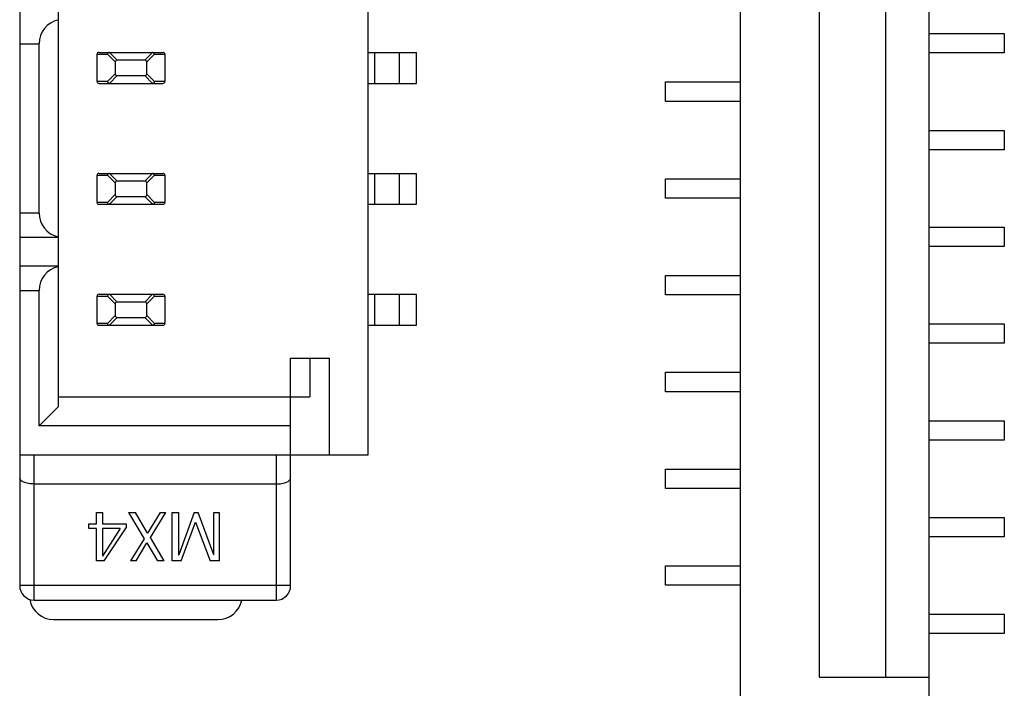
# Model space of a CAD drawing. Header units: millimetres. Extents: x 556 to 717, y 170 to 290.
# Tile 163 of 167: x 655.27 to 665.44, y 262.43 to 269.34. Entities that reach past the tile are written whole.
import ezdxf

# ---------------------------------------------------------------- set-up
doc = ezdxf.new("R2010")
doc.units = ezdxf.units.MM
doc.header["$LTSCALE"] = 30.734
doc.layers.get('0').update_dxf_attribs({"linetype": 'CONTINUOUS'})

msp = doc.modelspace()

# ---------------------------------------------------------------- linework, layer by layer
at = {"linetype": 'Continuous'}
for p, q in [((662.718, 260.084), (662.718, 276.604)), ((664.668, 260.084), (664.668, 276.604)), ((663.534, 262.544), (663.534, 274.144)), ((664.219, 262.544), (664.219, 274.144)), ((655.268, 272.94), (655.268, 263.49)), ((658.868, 264.84), (658.868, 271.59)), ((655.668, 265.34), (655.668, 271.09)), ((664.668, 269.194), (665.443, 269.194)), ((665.443, 269.194), (665.443, 268.994)), ((655.268, 269.09), (655.468, 269.09)), ((655.468, 267.34), (655.468, 269.09)), ((656.068, 268.98), (656.176, 268.98)), ((656.068, 268.7), (656.068, 268.98)), ((656.088, 269), (656.748, 269)), ((656.176, 268.98), (656.256, 268.901)), ((656.275, 268.92), (656.195, 269)), ((656.642, 269), (656.561, 268.92)), ((656.581, 268.901), (656.66, 268.98)), ((656.66, 268.98), (656.768, 268.98)), ((656.768, 268.98), (656.768, 268.7)), ((658.868, 269), (659.368, 269)), ((658.936, 269), (658.936, 268.68)), ((659.188, 269), (659.188, 268.68)), ((659.368, 268.68), (659.368, 269)), ((665.443, 268.994), (664.668, 268.994)), ((656.256, 268.901), (656.256, 268.78)), ((656.561, 268.92), (656.275, 268.92)), ((656.581, 268.78), (656.581, 268.901)), ((656.256, 268.78), (656.176, 268.7)), ((656.195, 268.68), (656.275, 268.761)), ((656.275, 268.761), (656.561, 268.761)), ((656.561, 268.761), (656.642, 268.68)), ((656.66, 268.7), (656.581, 268.78)), ((656.176, 268.7), (656.068, 268.7)), ((656.088, 268.68), (656.748, 268.68)), ((656.768, 268.7), (656.66, 268.7)), ((658.868, 268.68), (659.368, 268.68)), ((661.943, 268.694), (662.718, 268.694)), ((661.943, 268.494), (661.943, 268.694)), ((662.718, 268.494), (661.943, 268.494)), ((664.668, 268.194), (665.443, 268.194)), ((665.443, 268.194), (665.443, 267.994)), ((665.443, 267.994), (664.668, 267.994)), ((656.068, 267.73), (656.176, 267.73)), ((656.068, 267.45), (656.068, 267.73)), ((656.088, 267.75), (656.748, 267.75)), ((656.176, 267.73), (656.256, 267.651)), ((656.275, 267.67), (656.195, 267.75)), ((656.642, 267.75), (656.561, 267.67)), ((656.581, 267.651), (656.66, 267.73)), ((656.66, 267.73), (656.768, 267.73)), ((656.768, 267.73), (656.768, 267.45)), ((658.868, 267.75), (659.368, 267.75)), ((658.936, 267.75), (658.936, 267.43)), ((659.188, 267.75), (659.188, 267.43)), ((659.368, 267.43), (659.368, 267.75)), ((656.256, 267.651), (656.256, 267.53)), ((656.561, 267.67), (656.275, 267.67)), ((656.581, 267.53), (656.581, 267.651)), ((661.943, 267.694), (662.718, 267.694)), ((661.943, 267.494), (661.943, 267.694)), ((656.256, 267.53), (656.176, 267.45)), ((656.195, 267.43), (656.275, 267.511)), ((656.275, 267.511), (656.561, 267.511)), ((656.561, 267.511), (656.642, 267.43)), ((656.66, 267.45), (656.581, 267.53)), ((656.176, 267.45), (656.068, 267.45)), ((656.088, 267.43), (656.748, 267.43)), ((656.768, 267.45), (656.66, 267.45)), ((658.868, 267.43), (659.368, 267.43)), ((662.718, 267.494), (661.943, 267.494)), ((655.468, 267.34), (655.268, 267.34)), ((664.668, 267.194), (665.443, 267.194)), ((665.443, 267.194), (665.443, 266.994)), ((655.268, 267.09), (655.668, 267.09)), ((665.443, 266.994), (664.668, 266.994)), ((655.668, 266.79), (655.268, 266.79)), ((661.943, 266.694), (662.718, 266.694)), ((661.943, 266.494), (661.943, 266.694)), ((655.268, 266.54), (655.468, 266.54)), ((655.468, 265.14), (655.468, 266.54)), ((656.088, 266.5), (656.748, 266.5)), ((656.275, 266.42), (656.195, 266.5)), ((656.642, 266.5), (656.561, 266.42)), ((658.868, 266.5), (659.368, 266.5)), ((658.936, 266.5), (658.936, 266.18)), ((659.188, 266.5), (659.188, 266.18)), ((659.368, 266.18), (659.368, 266.5)), ((662.718, 266.494), (661.943, 266.494)), ((656.068, 266.48), (656.176, 266.48)), ((656.068, 266.2), (656.068, 266.48)), ((656.176, 266.48), (656.256, 266.401)), ((656.256, 266.401), (656.256, 266.28)), ((656.561, 266.42), (656.275, 266.42)), ((656.581, 266.401), (656.66, 266.48)), ((656.581, 266.28), (656.581, 266.401)), ((656.66, 266.48), (656.768, 266.48)), ((656.768, 266.48), (656.768, 266.2)), ((656.176, 266.2), (656.068, 266.2)), ((656.088, 266.18), (656.748, 266.18)), ((656.256, 266.28), (656.176, 266.2)), ((656.195, 266.18), (656.275, 266.261)), ((656.275, 266.261), (656.561, 266.261)), ((656.561, 266.261), (656.642, 266.18)), ((656.66, 266.2), (656.581, 266.28)), ((656.768, 266.2), (656.66, 266.2)), ((658.868, 266.18), (659.368, 266.18)), ((664.668, 266.194), (665.443, 266.194)), ((665.443, 266.194), (665.443, 265.994)), ((665.443, 265.994), (664.668, 265.994)), ((658.068, 265.84), (658.468, 265.84)), ((658.068, 263.49), (658.068, 265.84)), ((658.268, 265.84), (658.268, 265.44)), ((658.468, 264.84), (658.468, 265.84)), ((661.943, 265.694), (662.718, 265.694)), ((661.943, 265.494), (661.943, 265.694)), ((662.718, 265.494), (661.943, 265.494)), ((655.668, 265.44), (658.268, 265.44)), ((655.668, 265.34), (655.468, 265.14)), ((664.668, 265.194), (665.443, 265.194)), ((665.443, 265.194), (665.443, 264.994)), ((658.068, 265.14), (655.468, 265.14)), ((665.443, 264.994), (664.668, 264.994)), ((655.268, 264.84), (658.868, 264.84)), ((655.418, 263.34), (655.418, 264.84)), ((657.918, 264.84), (657.918, 263.34)), ((661.943, 264.694), (662.718, 264.694)), ((661.943, 264.494), (661.943, 264.694)), ((657.918, 264.54), (655.418, 264.54)), ((662.718, 264.494), (661.943, 264.494)), ((656.063, 264.246), (656.123, 264.246)), ((656.063, 264.129), (656.063, 264.246)), ((656.123, 264.246), (656.123, 264.129)), ((656.393, 264.246), (656.464, 264.246)), ((656.393, 264.246), (656.553, 263.975)), ((656.59, 264.033), (656.464, 264.246)), ((656.721, 264.246), (656.59, 264.033)), ((656.62, 263.987), (656.78, 264.246)), ((656.721, 264.246), (656.78, 264.246)), ((656.845, 264.246), (656.908, 264.246)), ((656.845, 263.746), (656.845, 264.246)), ((656.908, 264.246), (656.908, 263.809)), ((657.07, 264.246), (656.911, 263.809)), ((657.07, 264.246), (657.112, 264.246)), ((657.273, 263.809), (657.112, 264.246)), ((657.276, 264.246), (657.329, 264.246)), ((657.276, 263.809), (657.276, 264.246)), ((657.329, 264.246), (657.329, 263.746)), ((656.937, 263.746), (657.085, 264.146)), ((657.085, 264.146), (657.236, 263.746)), ((664.668, 264.194), (665.443, 264.194)), ((665.443, 264.194), (665.443, 263.994)), ((655.981, 264.129), (656.063, 264.129)), ((655.981, 264.082), (655.981, 264.129)), ((656.063, 264.082), (655.981, 264.082)), ((656.063, 263.746), (656.063, 264.082)), ((656.123, 264.129), (656.37, 264.129)), ((656.305, 264.082), (656.123, 264.082)), ((656.123, 264.082), (656.123, 263.794)), ((656.305, 264.082), (656.123, 263.794)), ((656.141, 263.746), (656.37, 264.088)), ((656.37, 264.129), (656.37, 264.088)), ((656.553, 263.975), (656.413, 263.746)), ((656.762, 263.746), (656.62, 263.987)), ((665.443, 263.994), (664.668, 263.994)), ((656.471, 263.746), (656.582, 263.931)), ((656.582, 263.931), (656.692, 263.746)), ((656.141, 263.746), (656.063, 263.746)), ((656.471, 263.746), (656.413, 263.746)), ((656.762, 263.746), (656.692, 263.746)), ((656.937, 263.746), (656.845, 263.746)), ((656.908, 263.809), (656.911, 263.809)), ((657.329, 263.746), (657.236, 263.746)), ((657.273, 263.809), (657.276, 263.809)), ((661.943, 263.694), (662.718, 263.694)), ((661.943, 263.494), (661.943, 263.694)), ((658.068, 263.49), (655.268, 263.49)), ((662.718, 263.494), (661.943, 263.494)), ((655.418, 263.34), (657.918, 263.34)), ((655.618, 263.14), (657.318, 263.14)), ((664.668, 263.194), (665.443, 263.194)), ((665.443, 263.194), (665.443, 262.994)), ((665.443, 262.994), (664.668, 262.994)), ((663.534, 262.544), (664.668, 262.544))]:
    msp.add_line(p, q, dxfattribs=at)
for centre, radius, start, end in [((656.088, 268.98), 0.02, 90, 180), ((656.748, 268.98), 0.02, 0, 90), ((656.088, 268.7), 0.02, 180, 270), ((656.748, 268.7), 0.02, 270, 0), ((656.088, 267.73), 0.02, 90, 180), ((656.748, 267.73), 0.02, 0, 90), ((656.088, 267.45), 0.02, 180, 270), ((656.748, 267.45), 0.02, 270, 0), ((656.088, 266.48), 0.02, 90, 180), ((656.748, 266.48), 0.02, 0, 90), ((656.088, 266.2), 0.02, 180, 270), ((656.748, 266.2), 0.02, 270, 0), ((655.418, 263.49), 0.15, 180, 270), ((657.918, 263.49), 0.15, 270, 0), ((655.618, 263.39), 0.25, 190.0208, 270), ((657.318, 263.39), 0.25, 270, 348.3667)]:
    msp.add_arc(centre, radius, start, end, dxfattribs=at)
for centre, major_axis, ratio, start_param, end_param in [((655.718, 269.09), (0.25, 0), 1, 1.772154, 3.141593), ((656.216, 268.98), (0.028, -0.0168), 0.38768, 2.566909, 2.633947), ((656.62, 268.98), (0.028, 0.0168), 0.38768, 0.507646, 0.574684), ((656.276, 268.899), (0.0151, -0.0151), 0.935113, 2.389713, 3.893472), ((656.56, 268.899), (0.0151, 0.0151), 0.935113, -0.751879, 0.751879), ((656.276, 268.781), (0.0151, 0.0151), 0.935113, -3.893472, -2.389713), ((656.56, 268.781), (0.0151, -0.0151), 0.935113, -0.751879, 0.751879), ((656.216, 268.7), (0.028, 0.0168), 0.38768, -2.633947, -2.566909), ((656.62, 268.7), (0.028, -0.0168), 0.38768, -0.574684, -0.507646), ((656.216, 267.73), (0.028, -0.0168), 0.38768, 2.566909, 2.633947), ((656.62, 267.73), (0.028, 0.0168), 0.38768, 0.507646, 0.574684), ((656.276, 267.649), (0.0151, -0.0151), 0.935113, 2.389713, 3.893472), ((656.56, 267.649), (0.0151, 0.0151), 0.935113, -0.751879, 0.751879), ((656.276, 267.531), (0.0151, 0.0151), 0.935113, -3.893472, -2.389713), ((656.56, 267.531), (0.0151, -0.0151), 0.935113, -0.751879, 0.751879), ((656.216, 267.45), (0.028, 0.0168), 0.38768, -2.633947, -2.566909), ((656.62, 267.45), (0.028, -0.0168), 0.38768, -0.574684, -0.507646), ((655.718, 267.34), (0.25, 0), 1, 3.141593, 4.511031), ((655.718, 266.54), (0.25, 0), 1, 1.772154, 3.141593), ((656.216, 266.48), (0.028, -0.0168), 0.38768, 2.566909, 2.633947), ((656.62, 266.48), (0.028, 0.0168), 0.38768, 0.507646, 0.574684), ((656.276, 266.399), (0.0151, -0.0151), 0.935113, 2.389713, 3.893472), ((656.56, 266.399), (0.0151, 0.0151), 0.935113, -0.751879, 0.751879), ((656.216, 266.2), (0.028, 0.0168), 0.38768, -2.633947, -2.566909), ((656.276, 266.281), (0.0151, 0.0151), 0.935113, -3.893472, -2.389713), ((656.56, 266.281), (0.0151, -0.0151), 0.935113, -0.751879, 0.751879), ((656.62, 266.2), (0.028, -0.0168), 0.38768, -0.574684, -0.507646)]:
    msp.add_ellipse(centre, major_axis=major_axis, ratio=ratio, start_param=start_param, end_param=end_param, dxfattribs=at)
for points, knots in [([(656.188, 268.998), (656.184, 268.997), (656.178, 268.991), (656.176, 268.984), (656.176, 268.98)], [0, 0, 0, 0, 0.498558, 1, 1, 1, 1]), ([(656.66, 268.98), (656.66, 268.984), (656.658, 268.991), (656.652, 268.997), (656.649, 268.998)], [0, 0, 0, 0, 0.501482, 1, 1, 1, 1]), ([(656.188, 268.682), (656.184, 268.684), (656.178, 268.689), (656.176, 268.697), (656.176, 268.7)], [0, 0, 0, 0, 0.498585, 1, 1, 1, 1]), ([(656.66, 268.7), (656.66, 268.696), (656.658, 268.689), (656.652, 268.684), (656.649, 268.682)], [0, 0, 0, 0, 0.501454, 1, 1, 1, 1]), ([(656.188, 267.748), (656.184, 267.747), (656.178, 267.741), (656.176, 267.734), (656.176, 267.73)], [0, 0, 0, 0, 0.498558, 1, 1, 1, 1]), ([(656.66, 267.73), (656.66, 267.734), (656.658, 267.741), (656.652, 267.747), (656.649, 267.748)], [0, 0, 0, 0, 0.501482, 1, 1, 1, 1]), ([(656.188, 267.432), (656.184, 267.434), (656.178, 267.439), (656.176, 267.447), (656.176, 267.45)], [0, 0, 0, 0, 0.498585, 1, 1, 1, 1]), ([(656.66, 267.45), (656.66, 267.446), (656.658, 267.439), (656.652, 267.434), (656.649, 267.432)], [0, 0, 0, 0, 0.501454, 1, 1, 1, 1]), ([(656.188, 266.498), (656.184, 266.497), (656.178, 266.491), (656.176, 266.484), (656.176, 266.48)], [0, 0, 0, 0, 0.498558, 1, 1, 1, 1]), ([(656.66, 266.48), (656.66, 266.484), (656.658, 266.491), (656.652, 266.497), (656.649, 266.498)], [0, 0, 0, 0, 0.501482, 1, 1, 1, 1]), ([(656.188, 266.182), (656.184, 266.184), (656.178, 266.189), (656.176, 266.197), (656.176, 266.2)], [0, 0, 0, 0, 0.498585, 1, 1, 1, 1]), ([(656.66, 266.2), (656.66, 266.196), (656.658, 266.189), (656.652, 266.184), (656.649, 266.182)], [0, 0, 0, 0, 0.501454, 1, 1, 1, 1]), ([(655.418, 264.54), (655.408, 264.54), (655.388, 264.541), (655.359, 264.545), (655.333, 264.551), (655.299, 264.562), (655.268, 264.582), (655.268, 264.602)], [0, 0, 0, 0, 0.178633, 0.350154, 0.508044, 0.647948, 1, 1, 1, 1]), ([(657.918, 264.54), (657.928, 264.54), (657.948, 264.541), (657.977, 264.545), (658.003, 264.551), (658.037, 264.562), (658.068, 264.582), (658.068, 264.602)], [0, 0, 0, 0, 0.178624, 0.350136, 0.508032, 0.647937, 1, 1, 1, 1])]:
    msp.add_open_spline(points, degree=3, knots=knots, dxfattribs=at)
for points in [[(656.195, 269), (656.192, 269), (656.19, 268.999), (656.188, 268.998)], [(656.649, 268.998), (656.646, 268.999), (656.644, 269), (656.642, 269)], [(656.195, 268.68), (656.192, 268.68), (656.19, 268.681), (656.188, 268.682)], [(656.649, 268.682), (656.646, 268.681), (656.644, 268.68), (656.642, 268.68)], [(656.195, 267.75), (656.192, 267.75), (656.19, 267.749), (656.188, 267.748)], [(656.649, 267.748), (656.646, 267.749), (656.644, 267.75), (656.642, 267.75)], [(656.195, 267.43), (656.192, 267.43), (656.19, 267.431), (656.188, 267.432)], [(656.649, 267.432), (656.646, 267.431), (656.644, 267.43), (656.642, 267.43)], [(656.195, 266.5), (656.192, 266.5), (656.19, 266.499), (656.188, 266.498)], [(656.649, 266.498), (656.646, 266.499), (656.644, 266.5), (656.642, 266.5)], [(656.195, 266.18), (656.192, 266.18), (656.19, 266.181), (656.188, 266.182)], [(656.649, 266.182), (656.646, 266.181), (656.644, 266.18), (656.642, 266.18)]]:
    msp.add_open_spline(points, degree=3, dxfattribs=at)

doc.saveas('drawing.dxf')
